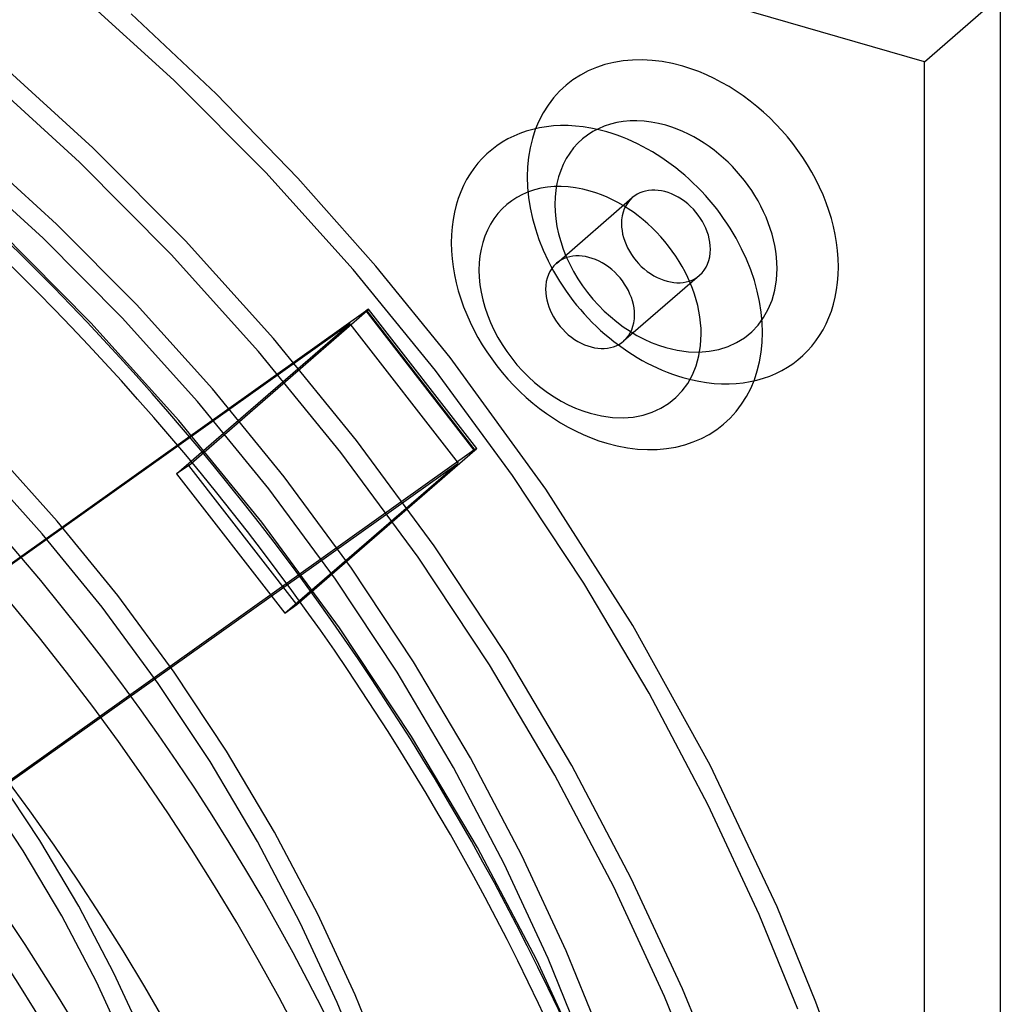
# Model space of a CAD drawing. Header units: millimetres. Extents: x -209 to 201, y -266 to 259.
# Tile 17 of 18: x 101 to 201, y 40 to 141. Entities that reach past the tile are written whole.
import ezdxf

# ---------------------------------------------------------------- set-up
doc = ezdxf.new("R2010")
doc.units = ezdxf.units.MM
doc.layers.add('HIDDEN', color=7, linetype='Continuous')
doc.layers.add('THICK', color=7, linetype='Continuous')

msp = doc.modelspace()

# ---------------------------------------------------------------- linework, layer by layer
at = {"layer": 'HIDDEN'}
for p, q in [((116.82, 134.61), (107.03, 143.52)), ((121.14, 133.2), (112.44, 141.41)), ((108.54, 127.68), (98.68, 136.66)), ((107.16, 126.23), (97.37, 135.15)), ((126.21, 125.17), (116.82, 134.61)), ((129.5, 124.58), (121.14, 133.2)), ((104.82, 119.89), (96.3, 127.65)), ((117.99, 118.17), (108.54, 127.68)), ((103.44, 118.44), (94.99, 126.13)), ((116.54, 116.8), (107.16, 126.23)), ((135.14, 115.25), (126.21, 125.17)), ((137.49, 115.58), (129.5, 124.58)), ((155.95, 115.88), (163.71, 122.6)), ((112.99, 111.67), (104.82, 119.89)), ((108.33, 109.8), (98.87, 119.31)), ((111.54, 110.3), (103.44, 118.44)), ((126.99, 108.18), (117.99, 118.17)), ((125.48, 106.88), (116.54, 116.8)), ((143.57, 104.91), (135.14, 115.25)), ((145.08, 106.24), (137.49, 115.58)), ((162.82, 107.94), (170.59, 114.66)), ((79.64, 70.6), (136.45, 111.01)), ((120.77, 103.04), (112.99, 111.67)), ((118.33, 95.22), (136.56, 111.01)), ((136.45, 111.01), (147.5, 96.76)), ((136.56, 111.01), (147.61, 96.77)), ((147.79, 96.94), (136.74, 111.19)), ((117.33, 99.81), (108.33, 109.8)), ((119.25, 101.74), (111.54, 110.3)), ((134.83, 109.71), (79.72, 70.51)), ((117.1, 94.35), (134.83, 109.71)), ((134.83, 109.71), (145.89, 95.46)), ((135.49, 97.77), (126.99, 108.18)), ((133.91, 96.54), (125.48, 106.88)), ((154.88, 92.77), (145.08, 106.24)), ((151.46, 94.2), (143.57, 104.91)), ((128.11, 94.04), (120.77, 103.04)), ((126.53, 92.81), (119.25, 101.74)), ((125.82, 89.4), (117.33, 99.81)), ((143.43, 86.98), (135.49, 97.77)), ((147.5, 96.76), (83.63, 51.33)), ((104.88, 89.52), (98.33, 96.8)), ((129.38, 80.98), (147.61, 96.77)), ((141.79, 85.83), (133.91, 96.54)), ((91.07, 56.47), (145.89, 95.46)), ((103.36, 88.22), (96.87, 95.42)), ((118.33, 95.22), (117.1, 94.35)), ((129.38, 80.98), (118.33, 95.22)), ((128.15, 80.11), (145.89, 95.46)), ((117.1, 94.35), (128.15, 80.11)), ((134.98, 84.71), (128.11, 94.04)), ((158.76, 83.19), (151.46, 94.2)), ((133.34, 83.57), (126.53, 92.81)), ((163.77, 78.83), (154.88, 92.77)), ((111.07, 81.93), (104.88, 89.52)), ((133.77, 78.61), (125.82, 89.4)), ((109.49, 80.71), (103.36, 88.22)), ((150.79, 75.88), (143.43, 86.98)), ((149.1, 74.82), (141.79, 85.83)), ((141.33, 75.12), (134.98, 84.71)), ((139.64, 74.06), (133.34, 83.57)), ((165.44, 71.92), (158.76, 83.19)), ((116.86, 74.08), (111.07, 81.93)), ((115.22, 72.93), (109.49, 80.71)), ((128.15, 80.11), (129.38, 80.98)), ((141.12, 67.51), (133.77, 78.61)), ((171.66, 64.56), (163.77, 78.83)), ((157.52, 64.53), (150.79, 75.88)), ((147.15, 65.31), (141.33, 75.12)), ((155.78, 63.55), (149.1, 74.82)), ((122.21, 65.99), (116.86, 74.08)), ((145.41, 64.34), (139.64, 74.06)), ((120.52, 64.93), (115.22, 72.93)), ((171.47, 60.48), (165.44, 71.92)), ((147.86, 56.16), (141.12, 67.51)), ((127.12, 57.72), (122.21, 65.99)), ((125.37, 56.75), (120.52, 64.93)), ((152.41, 55.34), (147.15, 65.31)), ((163.6, 52.99), (157.52, 64.53)), ((178.51, 50.07), (171.66, 64.56)), ((103.09, 56.86), (98.73, 63.44)), ((150.61, 54.46), (145.41, 64.34)), ((161.81, 52.11), (155.78, 63.55)), ((101.4, 55.8), (97.09, 62.29)), ((176.68, 49.28), (171.47, 60.48)), ((131.55, 49.32), (127.12, 57.72)), ((107.08, 50.14), (103.09, 56.86)), ((129.75, 48.43), (125.37, 56.75)), ((105.34, 49.16), (101.4, 55.8)), ((153.93, 44.62), (147.86, 56.16)), ((155.1, 44.79), (150.61, 54.46)), ((156.94, 45.58), (152.41, 55.34)), ((168.84, 41.7), (163.6, 52.99)), ((167.01, 40.9), (161.81, 52.11)), ((110.68, 43.3), (107.08, 50.14)), ((182.49, 40.33), (178.51, 50.07)), ((108.89, 42.41), (105.34, 49.16)), ((133.53, 40.3), (129.75, 48.43)), ((135.37, 41.09), (131.55, 49.32)), ((180.63, 39.62), (176.68, 49.28)), ((160.38, 37.17), (156.94, 45.58)), ((159.18, 33.33), (153.93, 44.62)), ((158.51, 36.45), (155.1, 44.79)), ((113.79, 36.61), (110.68, 43.3)), ((111.96, 35.81), (108.89, 42.41)), ((172.83, 31.97), (168.84, 41.7)), ((136.4, 33.29), (133.53, 40.3)), ((138.27, 34), (135.37, 41.09)), ((170.96, 31.25), (167.01, 40.9)), ((185.99, 30.6), (182.49, 40.33))]:
    msp.add_line(p, q, dxfattribs=at)
for centre, major_axis, ratio, start_param, end_param in [((0, 0), (-134.24, 155), 0.75, -2.427868, -0.857072), ((0, 0), (132.93, -153.49), 0.75, 0.713724, 2.284521), ((0, 0), (-115.8, 133.72), 0.75, -2.427868, 0), ((168.87, 120.12), (-12.03, 13.89), 0.75, -0.857072, 2.284521), ((168.87, 120.12), (-12.03, 13.89), 0.75, 2.284521, 5.426113), ((167.15, 118.63), (-8.59, 9.92), 0.75, -0.857072, 2.284521), ((167.15, 118.63), (-8.59, 9.92), 0.75, 2.284521, 5.426113), ((167.15, 118.63), (-3.44, 3.97), 0.75, -2.427868, -0.000041), ((167.15, 118.63), (-3.44, 3.97), 0.75, -0.000041, 0.713724), ((167.15, 118.63), (-3.44, 3.97), 0.75, 0.713724, 3.141552), ((167.15, 118.63), (-3.44, 3.97), 0.75, 3.141552, 3.855317), ((135.95, 110.58), (0.79, 0.613), 0.047367, 0.000022, 0.849337), ((135.95, 110.58), (0.79, 0.613), 0.047367, -0.721459, 0.000022), ((147, 96.33), (-0.79, -0.613), 0.047367, -3.141571, -2.292255), ((147, 96.33), (-0.79, -0.613), 0.047367, 2.420134, 3.141614)]:
    msp.add_ellipse(centre, major_axis=major_axis, ratio=ratio, start_param=start_param, end_param=end_param, dxfattribs=at)
at = {"layer": 'THICK'}
for p, q in [((193.59, 136.5), (-209.11, 252.75)), ((193.59, 136.5), (201.35, 143.23)), ((201.35, 143.23), (201.35, -259.48)), ((193.59, -266.2), (193.59, 136.5))]:
    msp.add_line(p, q, dxfattribs=at)
for centre, major_axis, start_param, end_param in [((-7.76, -6.72), (-121.44, 140.22), -2.427868, -0.857072), ((-19.84, -17.18), (115.8, -133.72), 0.713724, 3.141593), ((-13.63, -11.8), (-118.16, 136.45), -2.427868, -0.857072), ((-19.84, -17.18), (-118.16, 136.45), -3.141592, -0.857072), ((161.11, 113.4), (12.03, -13.89), 2.284521, 5.426113), ((161.11, 113.4), (12.03, -13.89), -0.857072, 2.284521), ((159.39, 111.91), (-8.59, 9.92), -0.857072, 2.284521), ((159.39, 111.91), (-8.59, 9.92), 2.284521, 5.426113), ((159.39, 111.91), (3.44, -3.97), 0.713724, 3.141552), ((159.39, 111.91), (3.44, -3.97), 3.141552, 3.855317), ((159.39, 111.91), (3.44, -3.97), -2.427868, -0.000041), ((159.39, 111.91), (3.44, -3.97), -0.000041, 0.713724)]:
    msp.add_ellipse(centre, major_axis=major_axis, ratio=0.75, start_param=start_param, end_param=end_param, dxfattribs=at)

doc.saveas('drawing.dxf')
